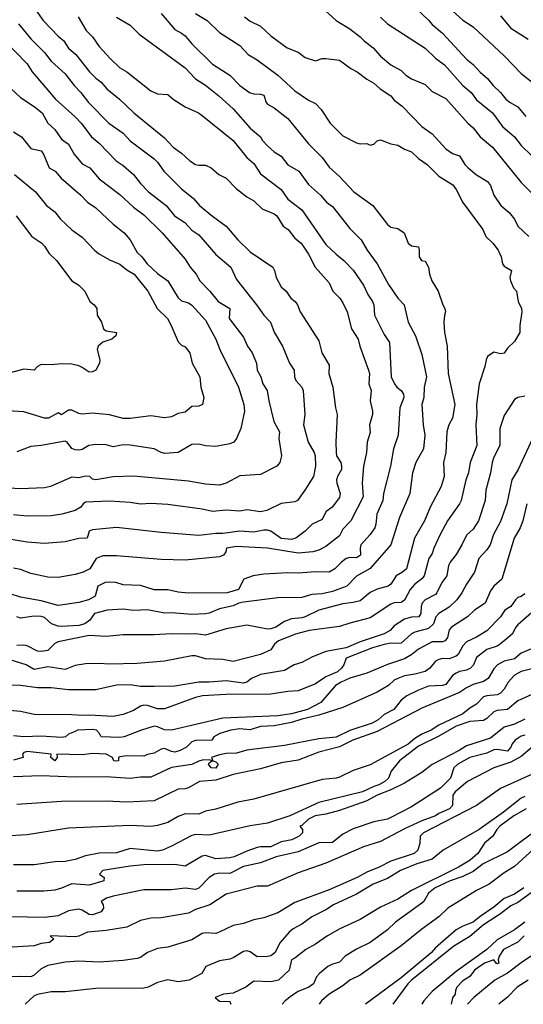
# Model space of a CAD drawing. Header units: metres. Extents: x -46681 to -43747, y -240911 to -237677.
# Tile 3 of 256: x -46565 to -46491, y -240911 to -240767. Entities that reach past the tile are written whole.
import ezdxf

# ---------------------------------------------------------------- set-up
doc = ezdxf.new("R2010")
doc.units = ezdxf.units.M
doc.layers.add('CONTOUR_INDEX', color=1, linetype='Continuous')
doc.layers.add('CONTOUR_INTER', color=3, linetype='Continuous')

msp = doc.modelspace()

# ---------------------------------------------------------------- linework, layer by layer
at = {"layer": 'CONTOUR_INDEX'}
for points, elevation in [([(-46507.1, -240765.08), (-46505.1, -240766.99), (-46504.6, -240767.64), (-46503.1, -240768.91), (-46499.6, -240772.69), (-46498.6, -240773.48), (-46497.6, -240774.59), (-46496.5, -240775.52), (-46495.67, -240776.52), (-46494.6, -240777.52), (-46493.84, -240778.52), (-46493.22, -240779.02), (-46492.1, -240779.65), (-46490.91, -240781.02)], 160), ([(-46544.09, -240766.02), (-46542.1, -240768.36), (-46541.1, -240768.87), (-46540.6, -240769.27), (-46539.6, -240770.45), (-46536.6, -240773.39), (-46534.1, -240775.02), (-46532.6, -240776.52), (-46531.19, -240777.52), (-46530.6, -240777.73), (-46529.6, -240777.76), (-46529.1, -240777.95), (-46528.79, -240779.02), (-46528.6, -240779.24), (-46527.6, -240779.79), (-46525.6, -240781.34), (-46522.62, -240785.02), (-46520.6, -240787.01), (-46519.6, -240788.45), (-46518.1, -240789.81), (-46516.02, -240792.02), (-46513.22, -240794.02), (-46511.1, -240796.79), (-46510.6, -240797.18), (-46509.6, -240797.38), (-46508.68, -240798.02), (-46508.06, -240799.52), (-46507.6, -240799.88), (-46506.6, -240800.07), (-46506.46, -240800.52), (-46506.47, -240801.52), (-46506.14, -240802.02), (-46505.6, -240802.14), (-46505.12, -240803.02), (-46504.98, -240804.02), (-46504.61, -240805.02), (-46503.71, -240806.52), (-46503.03, -240808.52), (-46502.75, -240809.02), (-46502.64, -240809.52), (-46502.8, -240810.02), (-46502.86, -240811.02), (-46502.78, -240812.52), (-46502.39, -240814.52), (-46502.27, -240818.52), (-46501.28, -240823.02), (-46501.64, -240825.02), (-46502.15, -240826.02), (-46502.47, -240827.02), (-46502.58, -240830.02), (-46502.91, -240831.52), (-46502.84, -240833.52), (-46503.28, -240835.02), (-46504.9, -240838.02), (-46505.68, -240840.02), (-46507.15, -240842.52), (-46508.31, -240847.02), (-46508.89, -240847.52), (-46509.84, -240848.02), (-46510.6, -240849.23), (-46511.01, -240849.52), (-46512.6, -240849.99), (-46513.6, -240850.48), (-46515.1, -240851.66), (-46516.1, -240851.93), (-46517.6, -240852.12), (-46521.1, -240853.03), (-46523.1, -240854.03), (-46523.6, -240854.18), (-46525.1, -240854.3), (-46526.1, -240854.7), (-46527.35, -240855.52), (-46528.1, -240855.78), (-46528.6, -240855.79), (-46531.6, -240855.22), (-46534.6, -240855.75), (-46537.6, -240856.69), (-46539.1, -240856.48), (-46540.6, -240856.56), (-46542.6, -240856.47), (-46545.1, -240856.63), (-46549.6, -240856.65), (-46552.1, -240856.89), (-46554.6, -240856.75), (-46559.1, -240857.64), (-46559.6, -240857.88), (-46560.6, -240858.92), (-46561.6, -240859.07), (-46562.13, -240859.02), (-46563.6, -240858.26), (-46564.1, -240858.14), (-46565.1, -240858.2)], 165), ([(-46567.1, -240769.78), (-46563.6, -240773.35), (-46562.87, -240774.52), (-46559.47, -240778.52), (-46556.6, -240781.1), (-46555.74, -240782.02), (-46554.25, -240784.02), (-46553.1, -240784.92), (-46550.63, -240787.52), (-46549.6, -240788.2), (-46548.1, -240789.5), (-46547.1, -240790.83), (-46545.95, -240792.02), (-46543.35, -240794.02), (-46542.16, -240795.52), (-46540.63, -240796.52), (-46539.6, -240797.61), (-46538.6, -240798.28), (-46536.1, -240801.15), (-46533.94, -240803.02), (-46533.1, -240804.82), (-46530.17, -240808.52), (-46529.13, -240810.02), (-46528.14, -240811.02), (-46527.6, -240812.49), (-46526.39, -240814.52), (-46525.39, -240817.02), (-46524.71, -240818.02), (-46524.65, -240819.02), (-46524.47, -240819.52), (-46523.6, -240820.52), (-46523.38, -240821.02), (-46523.16, -240824.52), (-46523.35, -240826.02), (-46522.67, -240828.52), (-46521.78, -240830.02), (-46521.63, -240830.52), (-46521.6, -240832.02), (-46521.87, -240833.52), (-46523.14, -240835.52), (-46524.22, -240837.02), (-46524.6, -240837.24), (-46526.6, -240837.5), (-46528.68, -240838.52), (-46529.6, -240838.7), (-46531.6, -240838.4), (-46532.6, -240838.61), (-46534.6, -240838.46), (-46536.6, -240838.64), (-46538.1, -240838.29), (-46543.1, -240837.65), (-46545.6, -240837.48), (-46547.1, -240837.56), (-46548.6, -240837.33), (-46551.6, -240837.16), (-46555.1, -240837.3), (-46555.43, -240837.52), (-46555.81, -240838.02), (-46556.6, -240838.49), (-46558.54, -240839.02), (-46560.1, -240839.26), (-46563.6, -240839.32), (-46565.6, -240839.14)], 170), ([(-46491.1, -240850.67), (-46491.6, -240851.03), (-46492.1, -240851.21), (-46492.45, -240851.52), (-46493.1, -240852.5), (-46493.99, -240853.02), (-46494.64, -240854.02), (-46496.6, -240856.03), (-46498.1, -240856.97), (-46499.6, -240857.65), (-46500.1, -240858.22), (-46500.81, -240859.52), (-46501.1, -240859.77), (-46502.1, -240860.14), (-46503.1, -240860.11), (-46503.6, -240860.24), (-46504.1, -240860.49), (-46504.91, -240861.52), (-46505.6, -240861.99), (-46507.1, -240862.38), (-46508.6, -240862.61), (-46509.6, -240862.99), (-46510.1, -240863.25), (-46510.93, -240864.02), (-46512.6, -240865), (-46517.6, -240867.21), (-46521.1, -240868.37), (-46523.6, -240868.95), (-46525.1, -240869.44), (-46527.6, -240869.89), (-46529.6, -240869.98), (-46531.1, -240870.48), (-46532.6, -240870.35), (-46533.91, -240870.52), (-46535.54, -240871.02), (-46536.41, -240871.52), (-46536.72, -240872.02), (-46539.1, -240872.05), (-46539.6, -240872.25), (-46540.4, -240873.02), (-46541.32, -240873.52), (-46542.1, -240873.74), (-46542.6, -240873.66), (-46543.6, -240873.22), (-46544.1, -240873.3), (-46545.1, -240873.9), (-46546.1, -240874.09), (-46546.6, -240874.34), (-46549.1, -240874.29), (-46550.1, -240874.45), (-46550.31, -240874.52), (-46550.29, -240875.02), (-46550.6, -240875.06), (-46551, -240875.02), (-46551.16, -240874.52), (-46552.09, -240874.02), (-46554.1, -240873.94), (-46555.6, -240874.12), (-46559.28, -240874.02), (-46559.22, -240874.52), (-46559.6, -240875.03), (-46560.19, -240874.52), (-46560.1, -240874.02), (-46563.6, -240873.65), (-46564.1, -240873.8), (-46564.31, -240874.02), (-46564.2, -240874.52), (-46565.6, -240874.9)], 160), ([(-46491.1, -240868.94), (-46492.6, -240869.65), (-46494.1, -240870.09), (-46496.1, -240871.69), (-46499.6, -240872.82), (-46500.66, -240873.52), (-46504.6, -240875.55), (-46506.1, -240876.7), (-46508.6, -240878.25), (-46510.6, -240879.23), (-46512.59, -240880.02), (-46514.1, -240880.84), (-46518.1, -240882.24), (-46520.1, -240882.78), (-46521.65, -240883.02), (-46522.62, -240883.52), (-46523.6, -240884.46), (-46523.85, -240884.52), (-46523.48, -240885.02), (-46523.48, -240885.52), (-46523.99, -240886.02), (-46525.06, -240886.52), (-46526.6, -240886.81), (-46528.1, -240887.57), (-46529.6, -240887.56), (-46530.1, -240887.67), (-46531.6, -240888.17), (-46533.43, -240889.02), (-46534.1, -240889.17), (-46536.1, -240889.28), (-46537.6, -240888.84), (-46538.1, -240888.9), (-46540.6, -240890.39), (-46542.1, -240890.14), (-46546.6, -240890.2), (-46548.6, -240890.36), (-46552.6, -240890.99), (-46553.07, -240891.52), (-46552.41, -240892.02), (-46552.45, -240892.52), (-46552.6, -240892.58), (-46554.6, -240893.12), (-46557.1, -240892.95), (-46558.6, -240893.6), (-46559.6, -240893.86), (-46561.19, -240894.02), (-46565.1, -240894.02)], 155), ([(-46490.9, -240882.02), (-46492.66, -240883.02), (-46494.72, -240884.52), (-46495.18, -240885.02), (-46495.72, -240886.02), (-46496.95, -240887.02), (-46497.93, -240888.52), (-46499.05, -240889.52), (-46500.75, -240890.52), (-46507.6, -240893.9), (-46509.6, -240895.18), (-46512.1, -240896.35), (-46515.1, -240898.16), (-46518.03, -240899.52), (-46519.84, -240900.52), (-46521.6, -240901.75), (-46523.01, -240902.52), (-46524.6, -240903.81), (-46525.11, -240904.02), (-46525.44, -240905.52), (-46526.98, -240907.02), (-46528.1, -240907.26), (-46530.6, -240907.15), (-46531.75, -240908.02), (-46533.6, -240908.91), (-46535, -240909.02), (-46536.22, -240909.52), (-46535.6, -240910.07), (-46534.1, -240910.09), (-46533.95, -240910.52)], 150), ([(-46491.1, -240898.56), (-46492.6, -240899.65), (-46495.1, -240901.14), (-46496.63, -240902.52), (-46501.1, -240905.72), (-46504.6, -240908.65), (-46505.78, -240910.02), (-46506.08, -240910.52)], 145)]:
    msp.add_lwpolyline(points, dxfattribs=dict(at, elevation=elevation))
at = {"layer": 'CONTOUR_INTER'}
for points, elevation in [([(-46521.1, -240764.76), (-46518.6, -240767.03), (-46516.6, -240768.27), (-46515.1, -240769.41), (-46514.49, -240770.02), (-46513.17, -240771.02), (-46512.1, -240772.23), (-46510.6, -240773.52), (-46509.1, -240774.31), (-46508.4, -240775.02), (-46507.6, -240775.55), (-46505.6, -240776.37), (-46504.6, -240777.38), (-46502.6, -240778.41), (-46499.4, -240782.02), (-46498.6, -240782.69), (-46497.57, -240784.02), (-46495.78, -240785.52), (-46491.6, -240790.68), (-46488.28, -240794.02)], 162), ([(-46503.6, -240763.8), (-46500.1, -240766.99), (-46498.6, -240767.94), (-46494.1, -240772.17), (-46491.6, -240774.79), (-46490.01, -240776.02)], 159), ([(-46539.1, -240766.01), (-46537.38, -240767.02), (-46535.6, -240768.77), (-46532.6, -240770.71), (-46531.38, -240772.02), (-46530.1, -240772.8), (-46527.1, -240774.99), (-46524.6, -240777.3), (-46522.6, -240778.68), (-46521.6, -240779.16), (-46520.74, -240780.02), (-46519.45, -240782.02), (-46517.6, -240783.85), (-46515.6, -240784.9), (-46515.1, -240785.01), (-46514.1, -240784.97), (-46513.6, -240785.2), (-46513.1, -240785.1), (-46512.6, -240784.58), (-46512.1, -240784.44), (-46510.6, -240785.05), (-46509.6, -240785.21), (-46508.6, -240785.8), (-46507.6, -240786.18), (-46506.6, -240787.18), (-46505.29, -240788.02), (-46503.6, -240789.72), (-46501.59, -240791.02), (-46501.1, -240791.71), (-46500.1, -240793.57), (-46497.2, -240797.52), (-46496.75, -240798.52), (-46495.73, -240799.52), (-46494.95, -240800.52), (-46494.54, -240801.52), (-46494.35, -240802.52), (-46494.1, -240802.88), (-46493.04, -240803.52), (-46493.27, -240804.52), (-46493.19, -240805.02), (-46492.72, -240806.02), (-46492.28, -240806.52), (-46492.07, -240808.02), (-46491.56, -240809.02), (-46491.51, -240809.52), (-46491.82, -240811.52), (-46491.79, -240812.52), (-46492.6, -240813.87), (-46493.6, -240814.82), (-46494.1, -240815.54), (-46494.6, -240815.67), (-46495.6, -240815.41), (-46496.5, -240816.02), (-46496.73, -240816.52), (-46496.92, -240817.52), (-46497.74, -240820.02), (-46498.13, -240823.02), (-46498.09, -240824.52), (-46498.22, -240826.02), (-46498.06, -240829.02), (-46499.06, -240831.52), (-46499.31, -240833.02), (-46499.68, -240834.02), (-46500.38, -240837.02), (-46500.61, -240837.52), (-46502.34, -240840.02), (-46503.4, -240842.02), (-46504.36, -240844.02), (-46504.6, -240844.79), (-46505.09, -240845.52), (-46505.75, -240848.02), (-46506.1, -240848.48), (-46507.1, -240849.27), (-46507.8, -240850.02), (-46508.6, -240851.58), (-46509.1, -240851.92), (-46510.1, -240851.98), (-46510.6, -240852.17), (-46513.6, -240854.14), (-46516.6, -240854.91), (-46518.1, -240855.42), (-46522.49, -240856.02), (-46524.51, -240856.52), (-46526.98, -240857.52), (-46527.58, -240858.02), (-46528.1, -240858.83), (-46529.59, -240859.52), (-46533.6, -240860.52), (-46535.1, -240860.21), (-46537.6, -240860.15), (-46539.1, -240859.71), (-46539.6, -240859.7), (-46543.6, -240860.46), (-46547.6, -240860.82), (-46551.6, -240860.93), (-46553.1, -240860.8), (-46555.1, -240860.87), (-46556.6, -240861.13), (-46558.1, -240861.68), (-46560.6, -240861.31), (-46562.6, -240861.71), (-46563.74, -240861.02), (-46566.1, -240860.26)], 164), ([(-46556.17, -240766.52), (-46555.04, -240768.52), (-46554.1, -240769.43), (-46553.1, -240770.81), (-46551.57, -240772.52), (-46550.1, -240773.93), (-46549.1, -240774.54), (-46545.6, -240777.29), (-46544.6, -240777.72), (-46543.1, -240777.81), (-46542.32, -240778.52), (-46540.6, -240779.65), (-46538.62, -240780.52), (-46538.1, -240780.88), (-46533.6, -240784.53), (-46531.62, -240787.02), (-46530.6, -240787.88), (-46529.6, -240789.4), (-46526.6, -240791.7), (-46525.6, -240793.08), (-46523.6, -240794.63), (-46520.1, -240799.7), (-46518.6, -240801.12), (-46517.45, -240802.02), (-46516.1, -240803.43), (-46514.6, -240805.65), (-46513.98, -240807.02), (-46513.3, -240808.02), (-46513.07, -240808.52), (-46512.98, -240810.02), (-46511.6, -240812.83), (-46510.82, -240814.02), (-46510.54, -240819.02), (-46510.09, -240820.02), (-46509.72, -240820.52), (-46509.1, -240820.99), (-46508.75, -240821.52), (-46508.72, -240822.02), (-46509.28, -240823.52), (-46509.53, -240827.52), (-46510.2, -240829.52), (-46510.68, -240832.02), (-46511.67, -240836.02), (-46511.78, -240837.02), (-46512.63, -240839.02), (-46512.79, -240840.52), (-46512.95, -240841.02), (-46513.6, -240842), (-46514.96, -240843.52), (-46515.1, -240844.02), (-46515.03, -240845.02), (-46515.6, -240845.41), (-46516.6, -240845.37), (-46517.1, -240845.48), (-46517.82, -240846.02), (-46518.76, -240847.02), (-46519.6, -240847.48), (-46521.6, -240847.43), (-46524.1, -240847.66), (-46525.6, -240847.59), (-46529.1, -240847.79), (-46530.69, -240848.02), (-46532.02, -240848.52), (-46532.82, -240850.02), (-46534.46, -240850.52), (-46540.1, -240850.56), (-46541.6, -240850.41), (-46543.1, -240850.08), (-46545.1, -240850.07), (-46547.1, -240849.44), (-46549.6, -240849.32), (-46550.67, -240849.02), (-46551.6, -240848.95), (-46552.26, -240849.02), (-46553.34, -240849.52), (-46553.7, -240851.02), (-46554.67, -240851.52), (-46556.1, -240851.91), (-46559.1, -240852.38), (-46561.6, -240851.67), (-46564.6, -240851.16), (-46566.1, -240850.66)], 167), ([(-46562.35, -240765.52), (-46561.28, -240767.02), (-46559.1, -240769.31), (-46558.26, -240770.02), (-46557.6, -240771.07), (-46556.54, -240772.02), (-46554.52, -240774.52), (-46553.6, -240775.46), (-46552.85, -240776.02), (-46552.02, -240777.02), (-46550.15, -240778.52), (-46548.05, -240780.52), (-46543.6, -240784.17), (-46542.36, -240785.52), (-46541.1, -240786.4), (-46539.93, -240787.52), (-46539.1, -240788.02), (-46538.6, -240788.14), (-46537.6, -240788.13), (-46536.82, -240788.52), (-46535.66, -240789.52), (-46534.6, -240790.05), (-46533.14, -240791.52), (-46531.6, -240792.78), (-46530.6, -240793.36), (-46529.34, -240794.52), (-46527.6, -240795.26), (-46527.24, -240795.52), (-46526.29, -240797.02), (-46525.58, -240797.52), (-46524.6, -240798.79), (-46523.7, -240799.52), (-46522.6, -240801.14), (-46521.66, -240803.02), (-46519.6, -240805.32), (-46519.06, -240806.52), (-46518.03, -240807.52), (-46517.6, -240808.24), (-46516.95, -240809.52), (-46516.32, -240812.02), (-46515.39, -240813.52), (-46515.14, -240814.52), (-46513.86, -240818.02), (-46513.74, -240818.52), (-46513.82, -240820.02), (-46513.48, -240821.02), (-46513.62, -240822.52), (-46513.26, -240824.02), (-46513.28, -240824.52), (-46513.74, -240826.02), (-46513.6, -240827.14), (-46514.08, -240828.52), (-46514.15, -240830.02), (-46514.59, -240832.02), (-46514.8, -240834.52), (-46514.65, -240836.52), (-46516.43, -240840.02), (-46517.6, -240841.23), (-46518.1, -240842.18), (-46520.1, -240843.74), (-46521.1, -240844.28), (-46521.98, -240844.52), (-46524.1, -240844.71), (-46528.6, -240844.01), (-46533.1, -240843.77), (-46534.54, -240844.02), (-46534.67, -240844.52), (-46534.98, -240845.02), (-46535.6, -240845.28), (-46540.6, -240845.77), (-46544.1, -240845.66), (-46550.6, -240845.1), (-46552.6, -240845.09), (-46553.54, -240845.52), (-46554.5, -240847.02), (-46555.45, -240847.52), (-46556.6, -240847.84), (-46559.1, -240848.25), (-46560.6, -240848.22), (-46563.1, -240847.67), (-46564.6, -240847.11), (-46565.6, -240846.89)], 168), ([(-46550.6, -240766.54), (-46548.6, -240767.7), (-46547.27, -240769.02), (-46540.6, -240773.93), (-46539.1, -240775.55), (-46537.6, -240776.49), (-46535.7, -240778.02), (-46533.6, -240779.9), (-46531.1, -240782.76), (-46529.61, -240784.02), (-46529.33, -240784.52), (-46528.6, -240785.3), (-46527.6, -240786.2), (-46526.6, -240786.83), (-46525.6, -240788.11), (-46524.03, -240789.02), (-46522.6, -240790.96), (-46520.87, -240792.52), (-46519.97, -240793.52), (-46519.1, -240794.16), (-46516.6, -240797.37), (-46514.91, -240799.02), (-46514.04, -240800.52), (-46512.61, -240802.52), (-46510.96, -240805.52), (-46509.6, -240807.54), (-46508.67, -240808.52), (-46508.1, -240811.02), (-46507, -240813.02), (-46506.1, -240815.74), (-46505.4, -240819.02), (-46505.75, -240820.52), (-46505.8, -240822.02), (-46506.1, -240823.02), (-46505.88, -240826.02), (-46505.64, -240827.52), (-46505.87, -240829.52), (-46506.96, -240831.52), (-46507.44, -240833.02), (-46507.84, -240836.02), (-46509.36, -240839.52), (-46510.62, -240843.52), (-46513.6, -240846.97), (-46515.6, -240848.07), (-46517.02, -240849.52), (-46519.1, -240850.33), (-46520.6, -240850.64), (-46522.1, -240850.75), (-46523.6, -240851.19), (-46527.1, -240851.25), (-46532.1, -240851.89), (-46532.74, -240852.02), (-46533.6, -240852.4), (-46535.6, -240852.84), (-46537.1, -240853.49), (-46537.6, -240853.55), (-46539.6, -240853.68), (-46542.6, -240853.43), (-46543.6, -240853.49), (-46546.1, -240852.99), (-46548.1, -240853.08), (-46549.6, -240852.87), (-46551.96, -240853.02), (-46553.79, -240853.52), (-46554.47, -240854.52), (-46555.19, -240855.02), (-46556.1, -240855.25), (-46558.6, -240855.42), (-46559.1, -240855.37), (-46560.07, -240855.02), (-46561.1, -240854.12), (-46561.6, -240853.94), (-46562.6, -240853.93), (-46564.6, -240854.2), (-46565.14, -240854.02)], 166), ([(-46531.95, -240766.52), (-46531.1, -240767.15), (-46529.6, -240767.86), (-46528.1, -240769.3), (-46525.72, -240771.02), (-46524.1, -240771.67), (-46523.1, -240772.44), (-46521.6, -240772.91), (-46520.6, -240772.59), (-46520.1, -240772.56), (-46518.1, -240772.84), (-46516.45, -240774.02), (-46515.52, -240774.52), (-46514.1, -240775.61), (-46513.1, -240776.17), (-46512.16, -240777.02), (-46510.6, -240778.01), (-46510.1, -240778.66), (-46508.98, -240779.52), (-46506.1, -240782.49), (-46504.6, -240783.59), (-46502.6, -240785.76), (-46501.6, -240786.46), (-46500.6, -240786.77), (-46499.81, -240788.02), (-46499.32, -240788.52), (-46498.1, -240789.56), (-46496.51, -240790.52), (-46496.1, -240791.11), (-46495.59, -240792.52), (-46494.59, -240794.02), (-46493.38, -240795.02), (-46492.57, -240796.02), (-46492.08, -240797.02), (-46490.51, -240798.52)], 163), ([(-46512.1, -240766.54), (-46511.1, -240767.53), (-46505.6, -240771.09), (-46504.09, -240772.52), (-46502.81, -240773.52), (-46500.1, -240776.54), (-46498.91, -240777.52), (-46498.1, -240778.61), (-46495.79, -240780.52), (-46494.31, -240782.52), (-46492.6, -240784.02), (-46491.6, -240785.27), (-46488.6, -240788.18)], 161), ([(-46494.6, -240766.37), (-46493.1, -240768.16), (-46490.6, -240769.75)], 158), ([(-46564.86, -240767.52), (-46563.1, -240769.73), (-46561.1, -240771.69), (-46560.1, -240772.97), (-46558.1, -240774.84), (-46556.78, -240776.52), (-46555.8, -240777.52), (-46554.68, -240779.02), (-46551.69, -240782.02), (-46549.6, -240783.46), (-46548.6, -240784.58), (-46545.1, -240787.22), (-46544.6, -240787.7), (-46543.68, -240789.02), (-46541.1, -240791.58), (-46539.38, -240793.02), (-46538.49, -240794.02), (-46536.6, -240795.59), (-46534.6, -240797.03), (-46532.92, -240799.02), (-46531.1, -240800.8), (-46527.81, -240803.02), (-46527.55, -240803.52), (-46527.33, -240804.52), (-46526.6, -240805.89), (-46525.87, -240806.52), (-46525.19, -240807.52), (-46524.55, -240808.02), (-46524.21, -240808.52), (-46523.83, -240809.52), (-46521.1, -240813.76), (-46520.68, -240815.52), (-46519.6, -240817.29), (-46519.65, -240818.52), (-46519.04, -240820.52), (-46518.67, -240823.52), (-46518.43, -240824.52), (-46518.64, -240828.52), (-46518.59, -240830.02), (-46518.51, -240830.52), (-46517.9, -240831.52), (-46517.78, -240832.02), (-46517.79, -240832.52), (-46518.39, -240833.52), (-46518.53, -240834.02), (-46518.5, -240834.52), (-46517.98, -240836.02), (-46518.1, -240836.6), (-46519.18, -240838.02), (-46520.1, -240838.71), (-46520.6, -240839.8), (-46522.06, -240840.52), (-46523.08, -240841.52), (-46524.44, -240842.52), (-46525.1, -240842.74), (-46526.6, -240842.61), (-46528.1, -240841.54), (-46528.6, -240841.37), (-46529.1, -240841.36), (-46530.6, -240841.66), (-46532.6, -240841.53), (-46535.1, -240841.88), (-46536.1, -240841.85), (-46538.6, -240842.13), (-46544.1, -240841.73), (-46550.6, -240840.98), (-46554.1, -240841.32), (-46554.59, -240841.52), (-46554.88, -240842.52), (-46556.1, -240842.59), (-46558.1, -240843.07), (-46561.1, -240843.31), (-46563.6, -240843.1), (-46567.1, -240842.56)], 169), ([(-46565.95, -240777.02), (-46564.6, -240778.25), (-46562.6, -240779.56), (-46561.43, -240780.52), (-46560.6, -240781.99), (-46559.6, -240782.92), (-46558.6, -240784.35), (-46557.6, -240785.1), (-46556.79, -240786.52), (-46555.6, -240787.93), (-46554.46, -240788.52), (-46553.1, -240790.12), (-46550.1, -240792.42), (-46548.1, -240794.24), (-46546.6, -240795.39), (-46543.96, -240798.02), (-46540.6, -240801.87), (-46539.88, -240803.02), (-46538.98, -240804.02), (-46538.43, -240805.02), (-46536.97, -240806.52), (-46535.8, -240808.02), (-46534.07, -240809.02), (-46534.17, -240810.52), (-46532.1, -240813.23), (-46531.5, -240814.52), (-46530.81, -240815.52), (-46530.19, -240817.02), (-46530.09, -240818.02), (-46529.57, -240819.02), (-46529.25, -240820.02), (-46528.65, -240821.02), (-46528.4, -240822.52), (-46527.64, -240825.52), (-46526.83, -240827.02), (-46526.94, -240828.02), (-46526.55, -240830.52), (-46526.8, -240831.52), (-46527.24, -240832.02), (-46529.6, -240833.26), (-46532.6, -240833.45), (-46534.6, -240834.52), (-46535.6, -240834.8), (-46537.6, -240834.67), (-46540.1, -240834.24), (-46548.1, -240833.51), (-46551.1, -240833.6), (-46553.6, -240834.03), (-46554.1, -240833.91), (-46554.5, -240833.52), (-46555.1, -240833.49), (-46556.1, -240833.74), (-46557.1, -240833.66), (-46560.23, -240835.02), (-46561.1, -240835.22), (-46564.6, -240835.36), (-46572.1, -240834.91)], 171), ([(-46565.6, -240783.3), (-46564.44, -240784.02), (-46563.1, -240785.73), (-46561.6, -240786.06), (-46561.25, -240786.52), (-46560.39, -240788.52), (-46559.55, -240789.02), (-46558.66, -240790.02), (-46555.78, -240792.52), (-46554.81, -240793.52), (-46553.6, -240794.34), (-46551.1, -240796.72), (-46549.5, -240798.02), (-46548.6, -240799.03), (-46547.6, -240800.89), (-46546.92, -240801.52), (-46546.14, -240802.52), (-46544.6, -240803.93), (-46543.1, -240805.02), (-46541.6, -240807.47), (-46541.1, -240807.91), (-46540.1, -240808.2), (-46539.6, -240808.58), (-46537.6, -240810.74), (-46536.11, -240813.52), (-46535.54, -240815.02), (-46532.83, -240820.52), (-46532.04, -240823.02), (-46531.94, -240824.02), (-46532.48, -240826.52), (-46533.12, -240828.02), (-46533.48, -240828.52), (-46534.1, -240828.79), (-46536.1, -240829.16), (-46537.6, -240829.08), (-46538.6, -240828.83), (-46539.6, -240828.88), (-46541.63, -240830.02), (-46543.6, -240830.17), (-46544.1, -240830.04), (-46545.1, -240829.49), (-46548.6, -240828.95), (-46549.6, -240828.93), (-46551.1, -240829.24), (-46552.1, -240828.93), (-46553.6, -240828.89), (-46554.64, -240829.02), (-46555.6, -240829.59), (-46556.1, -240829.72), (-46556.6, -240829.66), (-46557.1, -240829.48), (-46557.81, -240828.52), (-46558.1, -240828.39), (-46561.6, -240829.04), (-46563.1, -240829.16), (-46565.1, -240829.97)], 172), ([(-46565.48, -240789.52), (-46562.42, -240792.02), (-46560.78, -240794.02), (-46559.6, -240794.94), (-46558.77, -240796.02), (-46557.1, -240797.58), (-46555.6, -240798.66), (-46553.82, -240800.52), (-46553.21, -240801.02), (-46551.6, -240801.93), (-46550.1, -240802.59), (-46549.1, -240803.42), (-46548.01, -240804.02), (-46546.02, -240806.52), (-46544.67, -240809.02), (-46543.16, -240810.52), (-46542.61, -240811.52), (-46541.6, -240813.9), (-46541.1, -240814.39), (-46540.6, -240814.64), (-46539.9, -240815.52), (-46539.56, -240817.02), (-46538.43, -240819.02), (-46538.31, -240820.52), (-46537.89, -240822.02), (-46538.05, -240823.02), (-46538.6, -240823.28), (-46539.6, -240823.33), (-46540.6, -240824.18), (-46541.6, -240824.34), (-46542.6, -240824.85), (-46543.6, -240825.01), (-46545.6, -240824.68), (-46548.6, -240825.08), (-46549.6, -240825.1), (-46551.6, -240824.55), (-46554.1, -240824.32), (-46555.6, -240824.43), (-46556.1, -240824.34), (-46557.1, -240823.89), (-46557.6, -240823.87), (-46558.6, -240824.53), (-46559.1, -240824.28), (-46560.51, -240825.02), (-46561.1, -240825.04), (-46564.1, -240824.13), (-46568.1, -240823.85)], 173), ([(-46565.21, -240795.52), (-46562.95, -240798.52), (-46561.48, -240799.52), (-46561.1, -240799.95), (-46560.43, -240801.02), (-46559.33, -240802.02), (-46557.1, -240805.02), (-46556.1, -240805.66), (-46555.23, -240806.52), (-46554.49, -240808.02), (-46553.87, -240808.52), (-46553.48, -240809.02), (-46553.4, -240810.02), (-46552.78, -240811.02), (-46552.5, -240812.02), (-46552.1, -240812.3), (-46550.61, -240812.52), (-46550.7, -240813.02), (-46551.28, -240813.52), (-46552.6, -240813.94), (-46553.27, -240814.52), (-46553.42, -240815.02), (-46553.03, -240816.52), (-46553.08, -240817.02), (-46553.6, -240818.02), (-46554.1, -240818.3), (-46554.6, -240818.35), (-46555.6, -240817.63), (-46556.1, -240817.41), (-46557.1, -240817.18), (-46558.6, -240817.12), (-46560.1, -240817.25), (-46561.6, -240817.19), (-46562.1, -240817.51), (-46562.6, -240818.04), (-46564.1, -240817.87), (-46566.1, -240818.41)], 174), ([(-46491.1, -240821.84), (-46492.1, -240822.02), (-46492.6, -240822.3), (-46494.1, -240824.65), (-46494.71, -240826.52), (-46494.73, -240829.02), (-46495.6, -240830.71), (-46495.85, -240831.52), (-46496.08, -240833.02), (-46496.74, -240835.52), (-46496.86, -240837.02), (-46497.81, -240840.02), (-46498.6, -240841.22), (-46499.6, -240842.11), (-46500.25, -240843.52), (-46501.1, -240844.92), (-46501.94, -240846.02), (-46502.19, -240846.52), (-46502.46, -240848.02), (-46503.19, -240849.02), (-46503.9, -240850.52), (-46504.1, -240850.76), (-46505.6, -240851.53), (-46506.05, -240852.02), (-46506.19, -240852.52), (-46506.22, -240853.52), (-46506.52, -240854.02), (-46507.6, -240854.05), (-46508.6, -240854.35), (-46510.1, -240855.3), (-46510.7, -240856.02), (-46511.6, -240856.49), (-46515.1, -240857.64), (-46517.1, -240858.51), (-46520.1, -240859.06), (-46522.1, -240859.88), (-46523.6, -240860.69), (-46524.68, -240861.02), (-46526.1, -240861.83), (-46529.6, -240862.41), (-46530.91, -240863.02), (-46531.6, -240863.52), (-46532.1, -240863.67), (-46534.6, -240863.35), (-46537.1, -240863.56), (-46538.6, -240863.54), (-46542.1, -240864.13), (-46545.1, -240864.19), (-46547.1, -240864.15), (-46548.6, -240863.92), (-46550.6, -240863.98), (-46553.6, -240864.67), (-46557.6, -240864.68), (-46560.1, -240864.36), (-46562.1, -240864.35), (-46564.6, -240864.02), (-46566.1, -240863.97)], 163), ([(-46489.96, -240828.02), (-46492.06, -240832.52), (-46492.97, -240834.02), (-46493.72, -240837.52), (-46494.6, -240840.09), (-46495.66, -240842.02), (-46496.11, -240843.52), (-46496.6, -240844.26), (-46497.78, -240845.52), (-46498.43, -240847.52), (-46499.6, -240849.23), (-46500.24, -240850.52), (-46501, -240851.52), (-46502.1, -240852.61), (-46503.63, -240853.52), (-46504.03, -240854.02), (-46504.39, -240855.02), (-46505.1, -240855.71), (-46507.1, -240856.23), (-46507.6, -240856.48), (-46509.1, -240857.83), (-46509.6, -240857.92), (-46510.6, -240857.86), (-46511.6, -240858.03), (-46513.26, -240858.52), (-46517.14, -240860.02), (-46517.48, -240861.02), (-46517.81, -240861.52), (-46518.38, -240862.02), (-46520.1, -240862.78), (-46521.6, -240863.78), (-46524.1, -240864.81), (-46525.6, -240864.91), (-46528.1, -240865.29), (-46534.6, -240865.33), (-46538.06, -240865.52), (-46539.1, -240865.77), (-46543.6, -240867.41), (-46544.6, -240867.45), (-46546.1, -240866.93), (-46546.6, -240866.88), (-46547.1, -240867.02), (-46548.1, -240867.68), (-46549.6, -240868.27), (-46551.1, -240868.54), (-46554.6, -240868.34), (-46555.6, -240868.42), (-46557.1, -240868.3), (-46562.6, -240868.27), (-46564.6, -240867.82), (-46573.6, -240866.99)], 162), ([(-46490.79, -240837.52), (-46491.39, -240840.02), (-46491.76, -240841.02), (-46492.64, -240842.52), (-46494.44, -240848.52), (-46495.6, -240849.52), (-46496.1, -240850.21), (-46496.86, -240852.02), (-46498.39, -240853.02), (-46499.42, -240854.02), (-46501.78, -240855.52), (-46502.1, -240855.92), (-46502.36, -240857.02), (-46502.71, -240857.52), (-46503.1, -240857.66), (-46504.6, -240857.68), (-46506.6, -240858.74), (-46507.55, -240859.52), (-46508.6, -240860.15), (-46511.1, -240860.95), (-46514.1, -240862.22), (-46516.6, -240862.97), (-46517.83, -240863.52), (-46518.67, -240864.02), (-46520.82, -240866.52), (-46522.76, -240867.52), (-46525.1, -240868.15), (-46527.1, -240868.43), (-46535.1, -240868.8), (-46542.6, -240870.52), (-46543.6, -240870.48), (-46544.6, -240870.04), (-46545.1, -240869.97), (-46547.1, -240870.57), (-46549.49, -240871.52), (-46550.1, -240871.62), (-46552.83, -240871.52), (-46553.08, -240871.02), (-46553.53, -240870.52), (-46554.1, -240870.46), (-46556.26, -240870.52), (-46556.6, -240870.75), (-46557.6, -240871.1), (-46558.05, -240871.52), (-46558.6, -240871.59), (-46561.6, -240871.4), (-46564.1, -240871.51), (-46565.6, -240871.35)], 161), ([(-46489.65, -240853.02), (-46492.1, -240855.16), (-46492.41, -240855.52), (-46492.93, -240856.52), (-46494.69, -240858.02), (-46495.1, -240858.3), (-46496.6, -240858.78), (-46498.1, -240859.94), (-46498.58, -240861.02), (-46498.99, -240861.52), (-46499.6, -240861.77), (-46500.6, -240861.96), (-46501.1, -240862.24), (-46501.6, -240862.59), (-46502.6, -240863.86), (-46503.1, -240864.01), (-46505.1, -240864.13), (-46506.6, -240864.69), (-46508.28, -240865.52), (-46509.1, -240866.16), (-46510.19, -240867.52), (-46511.6, -240868.26), (-46512.45, -240869.02), (-46513.33, -240869.52), (-46516.6, -240870.58), (-46518.6, -240871.58), (-46521.1, -240871.82), (-46526.1, -240872.79), (-46531.6, -240873.48), (-46533.1, -240873.89), (-46534.6, -240873.96), (-46535.6, -240874.15), (-46536.77, -240874.52), (-46536.57, -240875.02), (-46536.1, -240875.15), (-46535.8, -240875.52), (-46536.1, -240876.07), (-46536.8, -240876.02), (-46537.19, -240875.52), (-46537.1, -240875.28), (-46536.63, -240875.02), (-46537.1, -240874.86), (-46538.1, -240874.93), (-46538.6, -240875.04), (-46539.6, -240875.55), (-46542.6, -240875.96), (-46545.6, -240877.38), (-46547.1, -240877.39), (-46548.6, -240877.59), (-46552.1, -240877.36), (-46556.6, -240877.39), (-46561.6, -240877.22), (-46565.6, -240877.36)], 159), ([(-46490.1, -240858.7), (-46491.6, -240859.32), (-46492.6, -240860.12), (-46494.1, -240860.49), (-46495.04, -240861.02), (-46495.6, -240861.61), (-46496.44, -240863.02), (-46497.1, -240863.43), (-46498.6, -240863.9), (-46499.6, -240864.37), (-46500.6, -240865.03), (-46506.1, -240867.32), (-46512.6, -240870.75), (-46516.15, -240872.02), (-46518.1, -240872.98), (-46521.1, -240873.77), (-46524.1, -240874.9), (-46526.6, -240875.3), (-46529.6, -240876.19), (-46533.6, -240877), (-46536.1, -240877.84), (-46538.51, -240878.02), (-46540.1, -240878.94), (-46540.6, -240879.11), (-46541.6, -240879.14), (-46545.1, -240880.85), (-46549.1, -240881.05), (-46552.1, -240880.89), (-46558.6, -240880.94), (-46565.1, -240881.36)], 158), ([(-46489.1, -240861.33), (-46491.6, -240861.97), (-46492.59, -240862.52), (-46493.5, -240863.52), (-46494.1, -240864.54), (-46494.6, -240865.12), (-46495.1, -240865.39), (-46496.6, -240865.53), (-46497.1, -240865.69), (-46498.1, -240866.74), (-46499.1, -240867.31), (-46500.1, -240868.14), (-46503.6, -240869.79), (-46504.71, -240870.52), (-46506.1, -240871.14), (-46507.1, -240871.75), (-46508.1, -240872.56), (-46513.6, -240875.61), (-46516.1, -240876.4), (-46518.1, -240877.37), (-46518.6, -240877.54), (-46520.6, -240877.71), (-46530.6, -240880.58), (-46532.93, -240881.02), (-46536.1, -240882.05), (-46537.6, -240882.34), (-46538.6, -240882.77), (-46540.6, -240882.73), (-46541.6, -240883.14), (-46543.1, -240884.02), (-46544.6, -240884.44), (-46545.6, -240884.58), (-46548.6, -240884.42), (-46557.6, -240884.85), (-46563.6, -240885.8), (-46566.1, -240885.93)], 157), ([(-46489.1, -240864.91), (-46492.1, -240866.28), (-46493.6, -240867.51), (-46495.1, -240867.68), (-46495.6, -240867.88), (-46496.6, -240868.85), (-46497.1, -240869.11), (-46499.1, -240869.28), (-46501.1, -240869.97), (-46503.6, -240871.42), (-46506.6, -240872.88), (-46509.33, -240875.02), (-46510.55, -240876.52), (-46510.97, -240877.52), (-46511.47, -240878.02), (-46512.34, -240878.52), (-46513.1, -240878.75), (-46514.74, -240879.52), (-46521.1, -240881.08), (-46525.31, -240883.02), (-46528.6, -240884.09), (-46531.1, -240884.48), (-46537.1, -240885.86), (-46539.1, -240885.75), (-46539.6, -240885.88), (-46542.6, -240887.45), (-46543.87, -240888.02), (-46544.6, -240888.19), (-46548.6, -240887.81), (-46550.6, -240888.44), (-46553.1, -240888.48), (-46555.1, -240888.87), (-46556.6, -240889.39), (-46558.1, -240889.68), (-46559.6, -240889.72), (-46562.6, -240890.16), (-46565.6, -240890.19)], 156), ([(-46491.1, -240871.25), (-46491.6, -240871.42), (-46492.5, -240872.02), (-46492.9, -240872.52), (-46493.1, -240873.04), (-46493.6, -240873.62), (-46495.1, -240873.34), (-46495.6, -240873.42), (-46496.6, -240873.87), (-46499.11, -240874.52), (-46500.83, -240875.52), (-46501.45, -240876.02), (-46501.9, -240877.52), (-46503.38, -240879.02), (-46507.6, -240881.71), (-46510.6, -240883.29), (-46511.1, -240883.5), (-46513.1, -240883.89), (-46516.1, -240884.92), (-46517.6, -240885.73), (-46519.1, -240886.93), (-46521.1, -240886.96), (-46524.1, -240888.28), (-46527.3, -240889.02), (-46529.6, -240889.89), (-46532.1, -240890.41), (-46534.1, -240891.45), (-46535.6, -240891.37), (-46536.33, -240891.52), (-46537.08, -240892.02), (-46538.6, -240893.57), (-46539.1, -240893.78), (-46540.6, -240893.59), (-46542.6, -240893.83), (-46546.6, -240893.84), (-46551.1, -240894.75), (-46552.05, -240895.02), (-46552.85, -240895.52), (-46552.56, -240896.02), (-46552.48, -240896.52), (-46552.85, -240897.02), (-46554.1, -240897.48), (-46554.6, -240897.43), (-46555.6, -240896.81), (-46556.1, -240896.65), (-46557.6, -240896.88), (-46559.1, -240897.62), (-46561.1, -240897.86), (-46568.6, -240897.71)], 154), ([(-46490.03, -240873.02), (-46491.6, -240874.36), (-46493.1, -240875.22), (-46495.6, -240876.03), (-46499.45, -240878.02), (-46501.21, -240879.52), (-46501.55, -240880.02), (-46501.62, -240881.52), (-46502.05, -240882.02), (-46503.6, -240882.67), (-46504.1, -240883.04), (-46506.1, -240883.77), (-46508.6, -240884.95), (-46512.1, -240886.8), (-46514.6, -240887.56), (-46520.1, -240889.96), (-46524.1, -240891.34), (-46528.6, -240893.31), (-46530.1, -240893.27), (-46534.6, -240894.44), (-46537, -240896.02), (-46539.1, -240896.71), (-46540.1, -240897.23), (-46544.1, -240897.89), (-46545.6, -240897.97), (-46547.1, -240898.29), (-46549.1, -240899.29), (-46552.1, -240899.76), (-46554.84, -240900.02), (-46556.1, -240900.58), (-46556.6, -240900.67), (-46560.26, -240900.52), (-46559.71, -240901.02), (-46560.38, -240901.52), (-46561.6, -240901.65), (-46562.6, -240901.97), (-46566.6, -240902.22)], 153), ([(-46490.1, -240877.02), (-46494.6, -240879.05), (-46498.1, -240881.54), (-46505.83, -240885.52), (-46506.33, -240886.02), (-46506.36, -240887.02), (-46506.65, -240888.02), (-46507.2, -240888.52), (-46510.6, -240889.64), (-46512.29, -240890.52), (-46514.1, -240891.23), (-46515.53, -240892.02), (-46519.6, -240893.83), (-46524.6, -240895.68), (-46527.1, -240897.18), (-46529.1, -240897.91), (-46530.6, -240898.2), (-46532.1, -240898.75), (-46533.6, -240899.05), (-46535.61, -240900.02), (-46536.1, -240900.17), (-46537.6, -240900.08), (-46538.1, -240900.18), (-46539.6, -240901.1), (-46543.1, -240902.17), (-46544.6, -240902.4), (-46546.1, -240902.97), (-46547.1, -240903.7), (-46547.6, -240903.85), (-46549.6, -240904.14), (-46553.1, -240904.35), (-46556.1, -240904.22), (-46558.1, -240904.36), (-46560.6, -240904.86), (-46561.6, -240905.33), (-46562.6, -240906.28), (-46563.1, -240906.52), (-46564.6, -240906.45), (-46570.1, -240906.57)], 152), ([(-46491.1, -240880.19), (-46491.6, -240880.46), (-46494.17, -240882.52), (-46497.75, -240885.02), (-46502.98, -240888.02), (-46504.6, -240889.37), (-46506.82, -240890.02), (-46509.21, -240891.02), (-46511.1, -240892.19), (-46513.18, -240893.02), (-46515.6, -240894.45), (-46518.99, -240896.02), (-46520.1, -240896.74), (-46522.1, -240897.76), (-46523.6, -240898.84), (-46524.86, -240899.52), (-46525.43, -240900.02), (-46526.74, -240901.52), (-46527.51, -240903.02), (-46528.1, -240903.43), (-46528.6, -240903.57), (-46530.1, -240903.6), (-46531.1, -240902.89), (-46531.6, -240902.71), (-46532.1, -240902.81), (-46533.6, -240903.76), (-46534.1, -240903.96), (-46535.6, -240904.2), (-46537.58, -240905.02), (-46538.16, -240906.02), (-46540.02, -240907.02), (-46541.6, -240907.22), (-46543.1, -240906.97), (-46544.6, -240907.35), (-46545.98, -240908.02), (-46546.6, -240908.15), (-46553.6, -240908.23), (-46558.1, -240908.68), (-46560.1, -240908.72), (-46562.1, -240909.09), (-46562.6, -240909.29), (-46563.93, -240910.52)], 151), ([(-46488.6, -240884.55), (-46493.6, -240888.26), (-46497.16, -240890.02), (-46498.6, -240891.17), (-46500.1, -240891.9), (-46501.97, -240892.52), (-46504.13, -240893.52), (-46505.1, -240894.33), (-46505.81, -240895.52), (-46506.1, -240895.79), (-46509.93, -240898.52), (-46511.1, -240899.68), (-46513.6, -240901.53), (-46515.6, -240902.5), (-46517.26, -240903.52), (-46518.1, -240904.36), (-46519.1, -240904.65), (-46519.81, -240905.02), (-46521.02, -240906.02), (-46521.43, -240906.52), (-46521.89, -240907.52), (-46522.57, -240908.02), (-46524.1, -240908.67), (-46525.1, -240909.29), (-46526.02, -240910.02), (-46526.43, -240910.52)], 149), ([(-46487.6, -240885.85), (-46492.6, -240890.43), (-46494.1, -240891.35), (-46496.28, -240893.02), (-46498.1, -240893.94), (-46502.3, -240896.52), (-46503.6, -240897.76), (-46506.1, -240899.56), (-46509.1, -240901.97), (-46515.1, -240906.25), (-46516.58, -240907.02), (-46517.6, -240907.83), (-46519.58, -240909.02), (-46520.7, -240910.02), (-46521.06, -240910.52)], 148), ([(-46482.92, -240889.02), (-46492.1, -240895.66), (-46493.1, -240896.18), (-46494.6, -240897.33), (-46497.1, -240898.91), (-46499.1, -240900.64), (-46501.44, -240902.02), (-46507.62, -240907.02), (-46508.13, -240907.52), (-46510.33, -240910.52)], 146), ([(-46491.24, -240893.52), (-46492.6, -240894.45), (-46494.1, -240895.08), (-46495.6, -240896.35), (-46497.6, -240897.69), (-46498.6, -240898.52), (-46500.1, -240899.12), (-46501.1, -240899.67), (-46504.1, -240902.3), (-46504.75, -240903.02), (-46509.1, -240906.64), (-46514.29, -240910.52)], 147), ([(-46491.17, -240900.52), (-46492.1, -240901.45), (-46494.19, -240902.52), (-46494.81, -240903.52), (-46494.97, -240904.02), (-46494.88, -240904.52), (-46495.1, -240904.63), (-46495.27, -240904.52), (-46495.6, -240904.02), (-46496.95, -240904.52), (-46498.39, -240905.52), (-46499.1, -240906.47), (-46500.1, -240907.11), (-46501.01, -240908.02), (-46501.2, -240908.52), (-46501.22, -240909.02), (-46501.6, -240909.58), (-46501.81, -240910.52)], 144), ([(-46487.6, -240901.74), (-46491.6, -240904.45), (-46493.6, -240905.98), (-46495.44, -240907.02), (-46498.5, -240909.52), (-46499.43, -240910.52)], 143), ([(-46490.61, -240907.02), (-46492.19, -240908.02), (-46493.6, -240909.47), (-46494.86, -240910.52)], 142)]:
    msp.add_lwpolyline(points, dxfattribs=dict(at, elevation=elevation))

doc.saveas('drawing.dxf')
